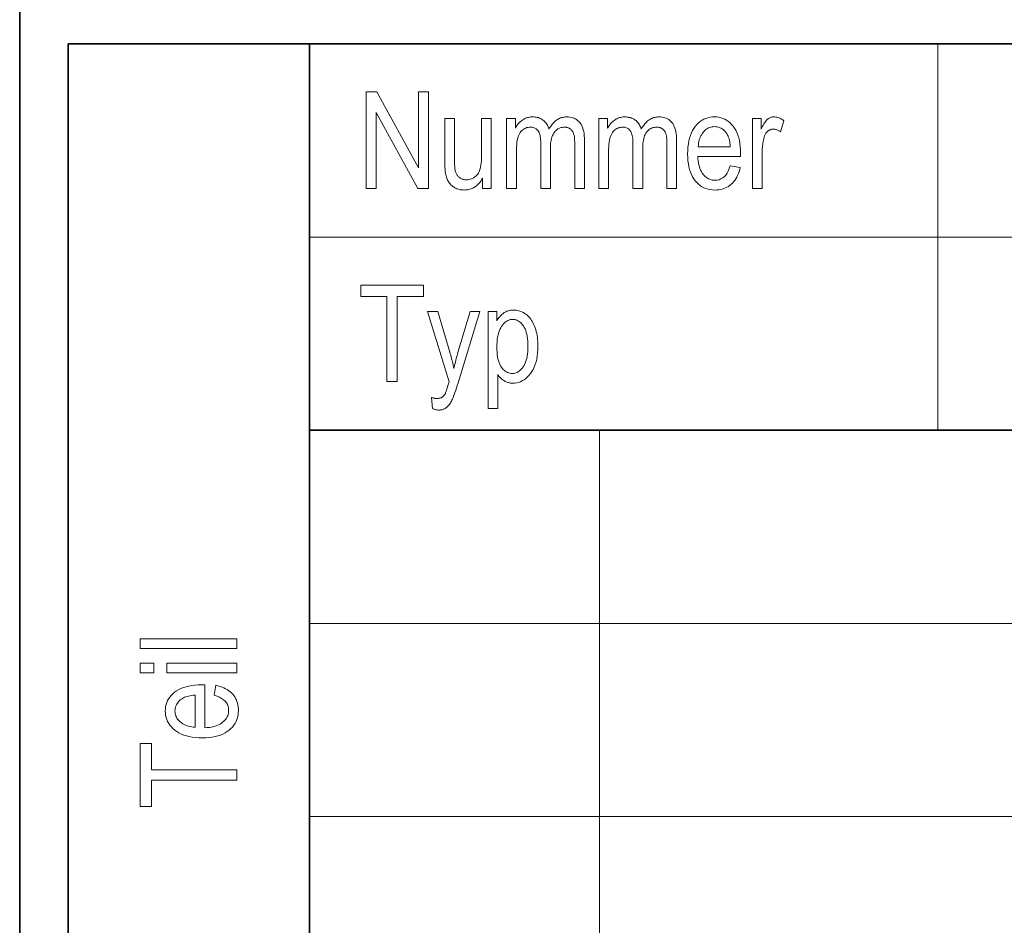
# Model space of a CAD drawing. Extents: x 5 to 2705, y 5 to 648.
# Tile 5 of 50: x 653 to 673, y 27 to 46. Entities that reach past the tile are written whole.
import ezdxf

# ---------------------------------------------------------------- set-up
doc = ezdxf.new("R2010")
doc.units = 0

msp = doc.modelspace()

# ---------------------------------------------------------------- linework, layer by layer
at = {"color": 7, "lineweight": 35}
for p, q in [((653, 75), (653, 8)), ((654, 45), (832, 45)), ((654, 45), (654, 9)), ((659, 45), (659, 9)), ((659, 37), (737, 37))]:
    msp.add_line(p, q, dxfattribs=at)
at = {"color": 7, "lineweight": 13}
for p, q in [((672, 45), (672, 37)), ((659, 41), (737, 41)), ((665, 37), (665, 17)), ((659, 33), (832, 33)), ((659, 29), (832, 29))]:
    msp.add_line(p, q, dxfattribs=at)
for points in [[(660.170532, 42.006138), (660.170532, 44.006138), (660.392883, 44.006138), (661.255127, 42.435879), (661.255127, 44.006138), (661.462463, 44.006138), (661.462463, 42.006138), (661.240112, 42.006138), (660.379272, 43.577763), (660.379272, 42.006138)], [(662.579834, 42.006138), (662.579834, 42.218964), (662.565674, 42.195019), (662.551025, 42.172306), (662.535828, 42.150818), (662.520203, 42.130558), (662.504089, 42.111526), (662.487488, 42.093723), (662.470398, 42.077148), (662.452759, 42.061798), (662.434692, 42.04768), (662.416077, 42.034786), (662.397034, 42.023125), (662.377441, 42.012688), (662.357422, 42.003479), (662.336853, 41.995495), (662.315796, 41.988743), (662.294312, 41.983219), (662.272278, 41.97892), (662.249756, 41.975853), (662.226746, 41.97401), (662.203247, 41.973396), (662.175598, 41.974152), (662.148682, 41.976425), (662.12262, 41.980209), (662.097412, 41.985512), (662.072998, 41.992325), (662.049377, 42.000652), (662.026611, 42.010498), (662.004639, 42.021854), (661.983521, 42.034725), (661.963135, 42.04911), (661.943909, 42.064659), (661.925964, 42.081009), (661.909363, 42.098164), (661.894104, 42.116123), (661.880127, 42.134888), (661.867493, 42.154461), (661.85614, 42.174835), (661.846191, 42.196014), (661.837524, 42.217999), (661.830139, 42.240791), (661.823792, 42.264828), (661.818115, 42.290558), (661.81311, 42.317978), (661.808777, 42.347092), (661.805054, 42.377899), (661.802063, 42.410393), (661.799744, 42.444584), (661.798035, 42.480461), (661.797058, 42.518036), (661.796753, 42.557297), (661.796753, 43.454979), (661.997253, 43.454979), (661.997253, 42.651432), (661.997498, 42.608162), (661.998169, 42.567856), (661.999268, 42.53051), (662.000854, 42.496124), (662.00293, 42.464699), (662.005371, 42.436234), (662.008301, 42.410728), (662.011658, 42.388184), (662.015503, 42.368599), (662.019775, 42.351978), (662.024658, 42.337135), (662.030334, 42.322891), (662.036743, 42.30925), (662.043884, 42.296207), (662.051819, 42.283764), (662.060547, 42.271923), (662.070007, 42.260681), (662.080261, 42.250038), (662.091248, 42.239998), (662.103027, 42.230556), (662.115295, 42.221874), (662.127991, 42.214104), (662.140991, 42.207249), (662.154297, 42.201309), (662.167969, 42.196281), (662.182007, 42.192169), (662.19635, 42.188969), (662.21106, 42.186684), (662.226074, 42.185314), (662.241455, 42.184856), (662.269897, 42.186043), (662.297241, 42.189602), (662.323547, 42.195538), (662.348877, 42.203846), (662.373108, 42.214527), (662.396362, 42.227585), (662.418518, 42.243015), (662.439697, 42.260818), (662.459778, 42.280994), (662.478882, 42.303547), (662.493896, 42.325714), (662.507324, 42.351295), (662.519226, 42.380283), (662.52948, 42.412685), (662.538208, 42.448498), (662.545349, 42.48772), (662.550842, 42.530354), (662.55481, 42.576397), (662.55719, 42.625851), (662.557983, 42.678715), (662.557983, 43.454979), (662.759888, 43.454979), (662.759888, 42.006138)], [(663.077759, 42.006138), (663.077759, 43.454979), (663.257874, 43.454979), (663.257874, 43.251705), (663.270203, 43.27383), (663.283203, 43.294922), (663.296936, 43.31498), (663.31134, 43.333996), (663.326416, 43.351978), (663.342163, 43.368919), (663.358582, 43.384827), (663.375732, 43.3997), (663.393494, 43.413532), (663.411987, 43.426331), (663.43103, 43.437992), (663.450378, 43.448429), (663.470093, 43.457638), (663.490173, 43.465618), (663.510559, 43.472374), (663.531372, 43.477898), (663.55249, 43.482197), (663.573975, 43.485264), (663.595825, 43.487106), (663.617981, 43.48772), (663.6427, 43.487072), (663.666687, 43.485126), (663.689819, 43.481888), (663.712219, 43.477352), (663.733826, 43.471519), (663.754639, 43.46439), (663.774658, 43.455967), (663.793945, 43.446247), (663.812439, 43.43523), (663.830139, 43.422916), (663.846985, 43.409363), (663.862793, 43.394623), (663.877625, 43.378696), (663.891479, 43.36158), (663.904358, 43.343281), (663.916199, 43.323792), (663.927063, 43.303116), (663.93689, 43.281254), (663.94574, 43.258205), (663.953613, 43.233971), (663.968018, 43.258709), (663.982849, 43.282181), (663.998108, 43.304386), (664.013733, 43.325321), (664.029846, 43.344986), (664.046387, 43.36338), (664.063293, 43.380508), (664.080627, 43.39637), (664.09845, 43.410961), (664.116638, 43.424282), (664.135254, 43.436337), (664.154297, 43.447121), (664.173706, 43.456635), (664.193481, 43.464882), (664.213684, 43.471863), (664.234253, 43.47757), (664.255249, 43.48201), (664.276672, 43.485184), (664.298401, 43.487087), (664.320618, 43.48772), (664.354004, 43.486561), (664.385925, 43.483082), (664.416382, 43.477283), (664.445435, 43.469166), (664.473083, 43.458729), (664.499207, 43.445972), (664.523926, 43.430901), (664.54718, 43.413506), (664.56897, 43.393791), (664.589355, 43.371758), (664.608032, 43.347176), (664.624695, 43.319809), (664.639465, 43.289658), (664.652222, 43.256725), (664.663025, 43.221008), (664.671875, 43.18251), (664.678772, 43.141228), (664.683655, 43.09716), (664.686584, 43.050312), (664.687561, 43.000679), (664.687561, 42.006138), (664.487061, 42.006138), (664.487061, 42.918827), (664.486816, 42.949024), (664.486145, 42.977406), (664.484985, 43.003975), (664.483459, 43.028728), (664.481384, 43.05167), (664.478943, 43.072796), (664.476013, 43.092106), (664.472656, 43.109604), (664.468811, 43.125286), (664.464539, 43.139153), (664.459778, 43.151821), (664.454407, 43.163902), (664.448486, 43.175396), (664.442017, 43.186302), (664.434998, 43.196621), (664.427429, 43.206356), (664.419312, 43.215504), (664.410645, 43.224064), (664.401367, 43.232037), (664.391541, 43.239426), (664.381348, 43.246166), (664.37085, 43.252193), (664.360168, 43.257515), (664.349182, 43.262127), (664.338013, 43.266029), (664.326538, 43.269222), (664.31488, 43.271706), (664.302917, 43.273476), (664.29071, 43.27454), (664.27832, 43.274895), (664.252869, 43.273865), (664.228394, 43.270775), (664.204834, 43.265625), (664.182251, 43.258415), (664.160645, 43.249146), (664.139954, 43.237816), (664.120239, 43.224426), (664.101501, 43.208977), (664.083679, 43.191463), (664.066833, 43.171894), (664.05127, 43.150116), (664.037354, 43.125973), (664.025085, 43.099472), (664.014465, 43.070614), (664.005432, 43.039391), (663.998108, 43.00581), (663.992371, 42.969868), (663.988281, 42.931568), (663.98584, 42.890907), (663.984985, 42.847885), (663.984985, 42.006138), (663.783081, 42.006138), (663.783081, 42.947475), (663.782532, 42.982426), (663.780884, 43.015251), (663.778137, 43.045948), (663.774231, 43.074516), (663.769287, 43.100952), (663.763184, 43.125263), (663.755981, 43.147446), (663.747742, 43.167503), (663.738342, 43.185429), (663.727844, 43.201225), (663.71637, 43.215225), (663.704041, 43.227749), (663.690918, 43.238796), (663.677002, 43.248375), (663.66217, 43.256477), (663.646545, 43.263107), (663.630066, 43.268265), (663.612793, 43.27195), (663.594666, 43.274158), (663.575745, 43.274895), (663.548767, 43.273785), (663.522949, 43.270451), (663.498291, 43.264889), (663.474731, 43.257107), (663.452393, 43.247101), (663.431213, 43.234871), (663.411194, 43.220413), (663.392334, 43.203735), (663.374634, 43.184834), (663.358093, 43.163708), (663.342957, 43.139637), (663.329407, 43.111897), (663.317444, 43.080482), (663.307068, 43.045403), (663.298279, 43.006649), (663.291077, 42.96423), (663.285461, 42.918137), (663.281494, 42.868374), (663.279114, 42.814945), (663.27832, 42.757843), (663.27832, 42.006138)], [(664.986328, 42.006138), (664.986328, 43.454979), (665.166443, 43.454979), (665.166443, 43.251705), (665.178772, 43.27383), (665.191833, 43.294922), (665.205505, 43.31498), (665.21991, 43.333996), (665.234985, 43.351978), (665.250732, 43.368919), (665.267212, 43.384827), (665.284302, 43.3997), (665.302124, 43.413532), (665.320618, 43.426331), (665.3396, 43.437992), (665.358948, 43.448429), (665.378662, 43.457638), (665.398743, 43.465618), (665.419189, 43.472374), (665.439941, 43.477898), (665.46106, 43.482197), (665.482544, 43.485264), (665.504395, 43.487106), (665.526611, 43.48772), (665.551331, 43.487072), (665.575256, 43.485126), (665.598389, 43.481888), (665.620789, 43.477352), (665.642395, 43.471519), (665.663208, 43.46439), (665.683289, 43.455967), (665.702515, 43.446247), (665.721008, 43.43523), (665.73877, 43.422916), (665.755554, 43.409363), (665.771423, 43.394623), (665.786255, 43.378696), (665.80011, 43.36158), (665.812927, 43.343281), (665.824768, 43.323792), (665.835632, 43.303116), (665.845459, 43.281254), (665.85437, 43.258205), (665.862183, 43.233971), (665.876587, 43.258709), (665.891418, 43.282181), (665.906677, 43.304386), (665.922363, 43.325321), (665.938416, 43.344986), (665.954956, 43.36338), (665.971863, 43.380508), (665.989258, 43.39637), (666.007019, 43.410961), (666.025269, 43.424282), (666.043884, 43.436337), (666.062866, 43.447121), (666.082275, 43.456635), (666.102051, 43.464882), (666.122253, 43.471863), (666.142883, 43.47757), (666.163879, 43.48201), (666.185242, 43.485184), (666.207031, 43.487087), (666.229187, 43.48772), (666.262573, 43.486561), (666.294495, 43.483082), (666.325012, 43.477283), (666.354065, 43.469166), (666.381653, 43.458729), (666.407776, 43.445972), (666.432495, 43.430901), (666.45575, 43.413506), (666.4776, 43.393791), (666.497925, 43.371758), (666.516602, 43.347176), (666.533325, 43.319809), (666.548035, 43.289658), (666.560791, 43.256725), (666.571594, 43.221008), (666.580444, 43.18251), (666.587341, 43.141228), (666.592224, 43.09716), (666.595215, 43.050312), (666.596191, 43.000679), (666.596191, 42.006138), (666.39563, 42.006138), (666.39563, 42.918827), (666.395386, 42.949024), (666.394714, 42.977406), (666.393616, 43.003975), (666.392029, 43.028728), (666.390015, 43.05167), (666.387512, 43.072796), (666.384583, 43.092106), (666.381226, 43.109604), (666.37738, 43.125286), (666.373108, 43.139153), (666.368347, 43.151821), (666.362976, 43.163902), (666.357117, 43.175396), (666.350647, 43.186302), (666.343628, 43.196621), (666.33606, 43.206356), (666.327881, 43.215504), (666.319214, 43.224064), (666.309937, 43.232037), (666.30011, 43.239426), (666.289917, 43.246166), (666.27948, 43.252193), (666.268738, 43.257515), (666.257812, 43.262127), (666.246582, 43.266029), (666.235168, 43.269222), (666.22345, 43.271706), (666.211487, 43.273476), (666.199341, 43.27454), (666.18689, 43.274895), (666.161438, 43.273865), (666.136963, 43.270775), (666.113464, 43.265625), (666.090881, 43.258415), (666.069214, 43.249146), (666.048584, 43.237816), (666.02887, 43.224426), (666.010071, 43.208977), (665.99231, 43.191463), (665.975464, 43.171894), (665.9599, 43.150116), (665.945984, 43.125973), (665.933716, 43.099472), (665.923035, 43.070614), (665.914062, 43.039391), (665.906677, 43.00581), (665.90094, 42.969868), (665.896851, 42.931568), (665.894409, 42.890907), (665.893616, 42.847885), (665.893616, 42.006138), (665.69165, 42.006138), (665.69165, 42.947475), (665.691101, 42.982426), (665.689453, 43.015251), (665.686707, 43.045948), (665.682861, 43.074516), (665.677856, 43.100952), (665.671814, 43.125263), (665.664612, 43.147446), (665.656311, 43.167503), (665.646912, 43.185429), (665.636414, 43.201225), (665.624939, 43.215225), (665.612671, 43.227749), (665.599548, 43.238796), (665.585571, 43.248375), (665.570801, 43.256477), (665.555115, 43.263107), (665.538696, 43.268265), (665.521362, 43.27195), (665.503296, 43.274158), (665.484314, 43.274895), (665.457336, 43.273785), (665.431519, 43.270451), (665.40686, 43.264889), (665.383362, 43.257107), (665.361023, 43.247101), (665.339844, 43.234871), (665.319824, 43.220413), (665.300964, 43.203735), (665.283264, 43.184834), (665.266724, 43.163708), (665.251526, 43.139637), (665.237976, 43.111897), (665.226013, 43.080482), (665.215637, 43.045403), (665.206848, 43.006649), (665.199646, 42.96423), (665.194092, 42.918137), (665.190125, 42.868374), (665.187683, 42.814945), (665.18689, 42.757843), (665.18689, 42.006138)], [(667.705322, 42.472713), (667.912659, 42.441338), (667.901489, 42.396091), (667.888611, 42.353123), (667.874023, 42.312435), (667.857788, 42.274025), (667.839844, 42.237892), (667.820251, 42.204037), (667.799011, 42.172462), (667.776062, 42.143166), (667.751404, 42.116146), (667.725098, 42.091404), (667.697327, 42.068981), (667.668213, 42.04892), (667.637817, 42.031219), (667.60614, 42.015877), (667.573181, 42.002899), (667.538879, 41.992275), (667.503296, 41.984016), (667.466431, 41.978115), (667.428284, 41.974575), (667.388794, 41.973396), (667.339294, 41.975311), (667.291687, 41.981064), (667.246033, 41.990646), (667.202271, 42.004063), (667.160461, 42.021317), (667.120544, 42.0424), (667.082581, 42.067318), (667.04657, 42.096069), (667.012451, 42.128654), (666.980225, 42.165073), (666.950562, 42.205109), (666.924011, 42.248539), (666.900574, 42.295368), (666.880249, 42.345592), (666.863037, 42.399216), (666.848999, 42.456234), (666.838074, 42.516651), (666.830261, 42.580463), (666.825562, 42.647675), (666.824036, 42.718281), (666.825562, 42.791534), (666.830322, 42.861225), (666.838196, 42.927361), (666.849243, 42.989929), (666.863403, 43.048943), (666.880737, 43.104393), (666.901245, 43.156281), (666.924866, 43.204609), (666.95166, 43.249378), (666.981567, 43.290585), (667.013916, 43.328041), (667.047974, 43.361553), (667.083679, 43.391125), (667.121094, 43.416752), (667.160156, 43.438438), (667.200867, 43.456181), (667.243286, 43.469978), (667.287415, 43.479836), (667.333191, 43.485748), (667.380615, 43.48772), (667.425964, 43.485783), (667.469788, 43.479973), (667.512085, 43.470284), (667.552856, 43.456726), (667.592102, 43.439289), (667.629822, 43.41798), (667.665955, 43.392796), (667.700623, 43.363735), (667.733765, 43.330803), (667.76532, 43.293995), (667.794617, 43.253517), (667.820862, 43.209576), (667.843994, 43.162167), (667.864014, 43.111294), (667.880981, 43.056957), (667.894836, 42.999153), (667.90564, 42.937885), (667.91333, 42.87315), (667.917969, 42.804951), (667.919495, 42.733288), (667.918152, 42.667801), (667.031372, 42.667801), (667.034729, 42.620163), (667.039856, 42.574924), (667.046753, 42.532085), (667.055359, 42.49165), (667.065796, 42.453613), (667.078064, 42.41798), (667.092041, 42.384747), (667.107788, 42.353912), (667.125305, 42.325481), (667.144592, 42.299454), (667.165222, 42.275864), (667.186768, 42.254761), (667.209106, 42.236137), (667.232361, 42.219997), (667.25647, 42.206341), (667.281494, 42.195168), (667.307312, 42.186478), (667.334106, 42.180271), (667.361694, 42.176548), (667.390198, 42.175304), (667.434082, 42.17828), (667.475281, 42.187202), (667.513672, 42.202072), (667.549316, 42.222893), (667.582214, 42.249657), (667.612305, 42.282372), (667.639709, 42.321037), (667.664368, 42.365646), (667.686218, 42.416206)], [(668.166443, 42.006138), (668.166443, 43.454979), (668.3479, 43.454979), (668.3479, 43.235332), (668.361694, 43.264862), (668.375244, 43.292332), (668.388611, 43.317741), (668.401672, 43.341091), (668.414551, 43.362381), (668.427185, 43.381607), (668.439636, 43.398777), (668.451782, 43.413887), (668.463745, 43.426937), (668.475464, 43.437923), (668.487183, 43.447388), (668.499207, 43.455853), (668.511536, 43.463322), (668.524109, 43.469795), (668.536987, 43.475273), (668.550171, 43.479752), (668.56366, 43.483238), (668.577393, 43.485729), (668.591431, 43.487221), (668.605713, 43.48772), (668.625977, 43.486931), (668.646301, 43.484554), (668.666687, 43.480598), (668.687134, 43.47506), (668.707703, 43.467937), (668.728333, 43.459236), (668.749084, 43.448948), (668.769897, 43.43708), (668.790771, 43.423626), (668.811707, 43.408592), (668.74353, 43.180763), (668.728577, 43.190872), (668.713684, 43.199917), (668.698853, 43.207897), (668.684143, 43.214813), (668.669495, 43.220669), (668.654968, 43.225456), (668.640503, 43.229179), (668.626099, 43.231842), (668.611755, 43.233437), (668.597534, 43.233971), (668.584839, 43.233517), (668.572327, 43.232166), (668.560059, 43.229916), (668.547974, 43.226765), (668.536133, 43.222713), (668.524536, 43.217762), (668.513123, 43.21191), (668.501953, 43.205154), (668.490967, 43.197502), (668.480225, 43.18895), (668.46991, 43.179588), (668.460205, 43.169521), (668.451111, 43.158745), (668.442688, 43.147255), (668.434875, 43.135059), (668.427673, 43.122154), (668.421082, 43.10854), (668.415161, 43.094215), (668.409851, 43.079182), (668.405212, 43.063438), (668.397949, 43.035156), (668.391418, 43.006519), (668.385681, 42.977528), (668.380737, 42.948185), (668.376526, 42.918484), (668.373108, 42.888432), (668.370422, 42.858021), (668.36853, 42.827255), (668.367371, 42.796139), (668.367004, 42.764664), (668.367004, 42.006138)], [(667.04364, 42.869713), (667.706665, 42.869713), (667.70343, 42.90641), (667.699097, 42.9412), (667.693726, 42.974079), (667.687256, 43.005047), (667.679749, 43.034103), (667.671143, 43.061253), (667.661499, 43.086494), (667.650818, 43.109821), (667.639038, 43.131241), (667.626221, 43.150749), (667.606262, 43.176411), (667.585327, 43.199371), (667.563293, 43.219631), (667.540161, 43.23719), (667.516052, 43.252045), (667.490784, 43.264202), (667.464539, 43.273655), (667.437134, 43.280407), (667.408752, 43.284458), (667.379272, 43.285812), (667.352661, 43.284683), (667.326843, 43.281307), (667.301758, 43.275681), (667.277527, 43.267803), (667.254089, 43.257671), (667.231445, 43.245293), (667.209534, 43.230659), (667.188477, 43.213779), (667.168213, 43.194645), (667.148682, 43.17326), (667.130493, 43.149963), (667.113953, 43.125099), (667.099121, 43.098667), (667.08606, 43.070667), (667.074707, 43.041096), (667.065063, 43.009956), (667.057129, 42.977249), (667.050903, 42.942974), (667.046448, 42.907127)], [(660.597534, 38.006138), (660.597534, 39.770123), (660.057312, 39.770123), (660.057312, 40.006138), (661.357422, 40.006138), (661.357422, 39.770123), (660.814453, 39.770123), (660.814453, 38.006138)], [(661.541626, 37.448158), (661.519775, 37.678715), (661.532959, 37.674568), (661.545776, 37.670856), (661.558167, 37.667583), (661.57019, 37.664745), (661.581848, 37.662346), (661.59314, 37.660381), (661.604004, 37.658852), (661.614502, 37.657761), (661.624634, 37.657108), (661.634399, 37.656887), (661.646973, 37.657146), (661.659119, 37.657925), (661.670837, 37.659222), (661.682068, 37.661034), (661.692871, 37.663368), (661.703247, 37.666218), (661.713135, 37.66959), (661.722595, 37.673477), (661.731567, 37.677883), (661.740112, 37.682808), (661.748291, 37.688278), (661.756165, 37.694324), (661.763794, 37.700939), (661.771118, 37.70813), (661.778137, 37.715893), (661.784912, 37.724228), (661.791321, 37.733135), (661.797546, 37.742619), (661.803406, 37.752674), (661.809021, 37.763302), (661.811523, 37.769138), (661.815247, 37.779015), (661.820129, 37.792931), (661.826233, 37.810886), (661.833557, 37.832878), (661.842102, 37.858906), (661.851807, 37.888977), (661.862671, 37.92308), (661.874817, 37.961227), (661.888123, 38.00341), (661.436584, 39.454979), (661.653503, 39.454979), (661.901794, 38.615959), (661.911011, 38.584366), (661.920044, 38.55233), (661.929016, 38.519863), (661.937805, 38.486958), (661.946472, 38.453613), (661.954956, 38.419834), (661.963379, 38.38562), (661.971619, 38.350967), (661.979736, 38.31588), (661.987732, 38.280354), (661.99469, 38.314106), (662.001892, 38.347694), (662.009399, 38.381119), (662.017212, 38.414379), (662.025269, 38.447475), (662.033569, 38.480408), (662.042175, 38.513176), (662.051025, 38.545784), (662.060181, 38.578224), (662.06958, 38.610504), (662.323303, 39.454979), (662.525269, 39.454979), (662.073669, 37.981583), (662.056335, 37.926186), (662.039673, 37.874596), (662.023865, 37.826813), (662.008728, 37.782837), (661.994385, 37.742664), (661.980774, 37.706303), (661.967896, 37.673744), (661.955811, 37.644993), (661.944458, 37.620045), (661.933838, 37.598907), (661.923462, 37.580212), (661.912842, 37.562592), (661.901917, 37.546051), (661.890747, 37.530586), (661.879272, 37.516201), (661.867554, 37.502892), (661.85553, 37.490662), (661.843262, 37.479507), (661.830688, 37.469433), (661.817871, 37.460434), (661.804749, 37.4524), (661.79126, 37.44521), (661.777466, 37.438866), (661.763306, 37.433369), (661.748779, 37.428715), (661.733948, 37.424911), (661.718811, 37.421951), (661.703247, 37.419834), (661.687439, 37.418568), (661.671204, 37.418144), (661.659607, 37.418442), (661.647705, 37.419342), (661.635498, 37.420845), (661.622986, 37.422947), (661.610168, 37.425648), (661.597046, 37.428947), (661.583618, 37.43285), (661.569946, 37.437351), (661.555908, 37.442455)], [(662.693054, 37.450886), (662.693054, 39.454979), (662.877197, 39.454979), (662.877197, 39.266712), (662.890991, 39.28952), (662.90509, 39.311024), (662.919495, 39.331211), (662.934204, 39.350094), (662.949158, 39.367664), (662.964478, 39.383926), (662.980042, 39.39888), (662.995972, 39.412521), (663.012146, 39.424854), (663.028625, 39.435879), (663.045532, 39.445728), (663.062927, 39.45454), (663.080811, 39.462318), (663.099182, 39.469059), (663.117981, 39.474758), (663.137329, 39.479427), (663.157166, 39.483055), (663.17749, 39.485645), (663.198364, 39.487202), (663.219666, 39.48772), (663.247498, 39.486889), (663.27478, 39.48439), (663.301514, 39.480232), (663.327698, 39.474407), (663.353333, 39.466915), (663.378418, 39.45776), (663.403015, 39.446941), (663.427002, 39.43446), (663.4505, 39.420311), (663.473389, 39.404499), (663.495605, 39.38699), (663.516907, 39.367748), (663.537354, 39.346771), (663.556885, 39.324062), (663.575562, 39.299622), (663.593323, 39.273449), (663.610168, 39.245544), (663.626221, 39.215904), (663.641296, 39.184536), (663.655518, 39.151432), (663.66864, 39.116772), (663.680298, 39.080734), (663.690674, 39.04332), (663.699646, 39.004528), (663.707214, 38.964359), (663.713379, 38.92281), (663.718201, 38.879883), (663.72168, 38.835579), (663.723755, 38.789898), (663.724426, 38.742836), (663.7229, 38.670593), (663.718201, 38.601746), (663.71051, 38.536293), (663.699646, 38.474243), (663.68573, 38.415585), (663.668701, 38.360325), (663.64856, 38.308464), (663.625305, 38.259998), (663.598999, 38.214931), (663.56958, 38.17326), (663.538086, 38.135284), (663.505493, 38.101307), (663.471802, 38.071327), (663.437073, 38.045345), (663.401245, 38.023361), (663.36438, 38.005375), (663.326416, 37.991383), (663.287354, 37.981392), (663.247192, 37.975395), (663.205994, 37.973396), (663.187561, 37.973873), (663.169373, 37.975307), (663.151428, 37.977692), (663.133728, 37.981037), (663.116333, 37.985332), (663.099121, 37.990585), (663.082153, 37.996792), (663.06543, 38.003956), (663.04895, 38.012074), (663.032715, 38.021145), (663.016846, 38.03109), (663.001404, 38.041828), (662.986389, 38.053356), (662.971863, 38.065674), (662.957703, 38.078785), (662.944031, 38.092686), (662.930725, 38.10738), (662.917908, 38.122864), (662.905518, 38.139141), (662.893616, 38.156204), (662.893616, 37.450886)], [(662.874512, 38.722374), (662.875427, 38.667645), (662.878235, 38.615879), (662.882935, 38.567074), (662.889526, 38.521225), (662.89801, 38.47834), (662.908386, 38.438416), (662.920593, 38.401451), (662.934753, 38.367447), (662.950745, 38.336403), (662.968628, 38.308319), (662.987854, 38.283047), (663.007874, 38.260437), (663.028687, 38.240482), (663.050232, 38.22319), (663.072632, 38.208561), (663.095825, 38.196587), (663.119812, 38.187279), (663.144531, 38.180626), (663.170105, 38.176636), (663.196472, 38.175304), (663.221802, 38.176685), (663.246521, 38.180817), (663.270569, 38.187706), (663.294006, 38.197353), (663.316833, 38.209755), (663.33905, 38.224911), (663.360596, 38.242825), (663.381531, 38.263493), (663.401855, 38.286915), (663.42157, 38.313095), (663.439941, 38.342155), (663.456421, 38.374214), (663.470947, 38.409275), (663.483521, 38.447338), (663.494202, 38.488403), (663.50293, 38.532467), (663.509705, 38.579536), (663.514526, 38.629604), (663.517456, 38.682674), (663.518433, 38.738743), (663.517456, 38.794022), (663.514648, 38.846355), (663.509949, 38.895741), (663.503357, 38.942181), (663.494873, 38.985676), (663.484558, 39.026218), (663.47229, 39.06382), (663.458191, 39.098473), (663.4422, 39.130177), (663.424255, 39.158936), (663.405029, 39.184856), (663.38501, 39.208046), (663.364136, 39.228512), (663.342407, 39.246246), (663.319946, 39.261253), (663.29657, 39.273533), (663.272461, 39.283081), (663.247498, 39.289902), (663.22168, 39.293995), (663.195068, 39.295361), (663.171021, 39.293892), (663.1474, 39.289494), (663.124207, 39.282162), (663.10144, 39.271896), (663.079102, 39.258698), (663.057251, 39.242565), (663.035828, 39.223499), (663.014771, 39.2015), (662.994202, 39.176567), (662.97406, 39.148705), (662.955139, 39.118042), (662.938232, 39.084721), (662.923279, 39.048737), (662.910339, 39.010094), (662.899414, 38.968792), (662.890442, 38.924828), (662.883423, 38.878204), (662.878479, 38.828922), (662.875488, 38.776978)], [(657.493835, 32.478851), (655.493835, 32.478851), (655.493835, 32.679398), (657.493835, 32.679398)], [(655.776245, 31.975441), (655.493835, 31.975441), (655.493835, 32.175987), (655.776245, 32.175987)], [(657.493835, 31.975441), (656.044983, 31.975441), (656.044983, 32.175987), (657.493835, 32.175987)], [(657.027283, 31.514324), (657.058655, 31.721691), (657.103882, 31.710484), (657.146851, 31.697598), (657.187561, 31.683035), (657.225952, 31.666792), (657.262085, 31.648872), (657.295959, 31.629276), (657.327515, 31.608), (657.356812, 31.585047), (657.38385, 31.560415), (657.408569, 31.534105), (657.430969, 31.506308), (657.45105, 31.477215), (657.46875, 31.446827), (657.48407, 31.415142), (657.49707, 31.38216), (657.50769, 31.347883), (657.51593, 31.312311), (657.521851, 31.275442), (657.525391, 31.237278), (657.52655, 31.197815), (657.524658, 31.1483), (657.518921, 31.100708), (657.509338, 31.055038), (657.495911, 31.011295), (657.478638, 30.969473), (657.457581, 30.929575), (657.432678, 30.891602), (657.403931, 30.855551), (657.371338, 30.821424), (657.3349, 30.789221), (657.294861, 30.759541), (657.251404, 30.732986), (657.20459, 30.709555), (657.154358, 30.689249), (657.100769, 30.672066), (657.043762, 30.658007), (656.983337, 30.647072), (656.919495, 30.639261), (656.852295, 30.634575), (656.781677, 30.633013), (656.708435, 30.63459), (656.638733, 30.639317), (656.572632, 30.647196), (656.510071, 30.658226), (656.45105, 30.672407), (656.395569, 30.689739), (656.343689, 30.710224), (656.295349, 30.73386), (656.25061, 30.760647), (656.209412, 30.790585), (656.171936, 30.822939), (656.138428, 30.85697), (656.108826, 30.892679), (656.083252, 30.930067), (656.061523, 30.969131), (656.043823, 31.009876), (656.029968, 31.052298), (656.020142, 31.096397), (656.014221, 31.142174), (656.012268, 31.189631), (656.01416, 31.234978), (656.02002, 31.278797), (656.029663, 31.321091), (656.043274, 31.361855), (656.060669, 31.401091), (656.08197, 31.438797), (656.107178, 31.474977), (656.13623, 31.50963), (656.169189, 31.542755), (656.205994, 31.57435), (656.24646, 31.603642), (656.290405, 31.629848), (656.33783, 31.652973), (656.388672, 31.673014), (656.442993, 31.689972), (656.500793, 31.703846), (656.562073, 31.714638), (656.626831, 31.722345), (656.695007, 31.726971), (656.766663, 31.728512), (656.832153, 31.727148), (656.832153, 30.84038), (656.879822, 30.843723), (656.925049, 30.848839), (656.967896, 30.855728), (657.008301, 30.864391), (657.046387, 30.874828), (657.08197, 30.887037), (657.115234, 30.901022), (657.146057, 30.916779), (657.1745, 30.934309), (657.2005, 30.953613), (657.224121, 30.974241), (657.245239, 30.995743), (657.263855, 31.018116), (657.279968, 31.041363), (657.29364, 31.065483), (657.30481, 31.090477), (657.313477, 31.116343), (657.319702, 31.143082), (657.323425, 31.170694), (657.324646, 31.199181), (657.321716, 31.243095), (657.312744, 31.284256), (657.297913, 31.322659), (657.2771, 31.358307), (657.250305, 31.391199), (657.21759, 31.421335), (657.178955, 31.448715), (657.134338, 31.473341), (657.08374, 31.495211)], [(656.630249, 30.852659), (656.630249, 31.515688), (656.593567, 31.512426), (656.558777, 31.508102), (656.525879, 31.502714), (656.494934, 31.496262), (656.465881, 31.488743), (656.438721, 31.480162), (656.413452, 31.470516), (656.390137, 31.459808), (656.368713, 31.448034), (656.349243, 31.435196), (656.323547, 31.415291), (656.300598, 31.394323), (656.280334, 31.37229), (656.262756, 31.349194), (656.247925, 31.325033), (656.235779, 31.299809), (656.226318, 31.273518), (656.219543, 31.246164), (656.215515, 31.217747), (656.214172, 31.188267), (656.215271, 31.16165), (656.218689, 31.135824), (656.224304, 31.11079), (656.232178, 31.086548), (656.24231, 31.063095), (656.2547, 31.040436), (656.269287, 31.018566), (656.286194, 30.997488), (656.305359, 30.977201), (656.326721, 30.957706), (656.350037, 30.939466), (656.374878, 30.922945), (656.401306, 30.908144), (656.429321, 30.89506), (656.458862, 30.883696), (656.48999, 30.87405), (656.522705, 30.866123), (656.557007, 30.859917), (656.592834, 30.855429)], [(657.493835, 29.751703), (655.729858, 29.751703), (655.729858, 29.211458), (655.493835, 29.211458), (655.493835, 30.511595), (655.729858, 30.511595), (655.729858, 29.96862), (657.493835, 29.96862)]]:
    msp.add_lwpolyline(points, close=True, dxfattribs=at)

doc.saveas('drawing.dxf')
